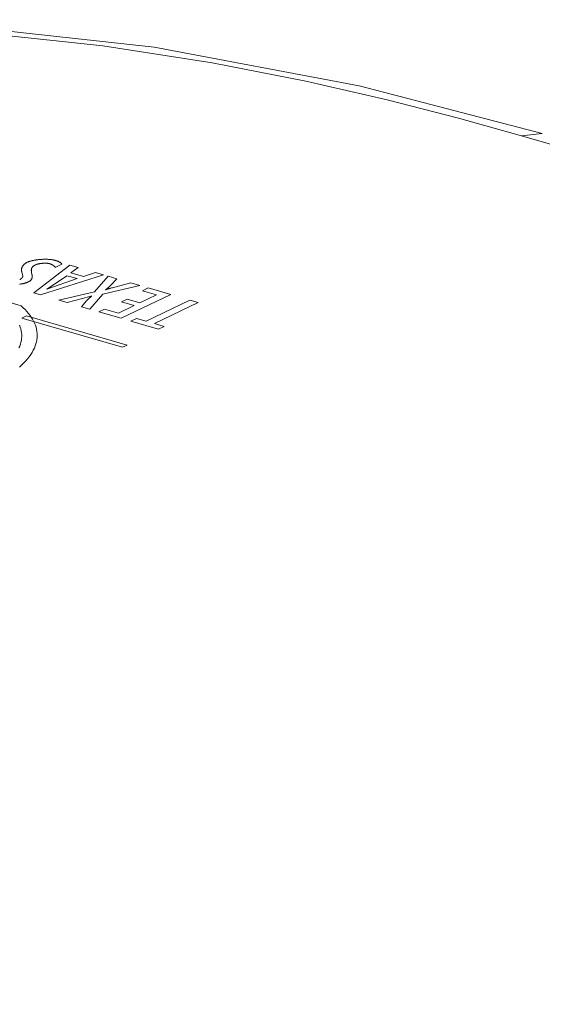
# Model space of a CAD drawing. Header units: millimetres. Extents: x 3925 to 5043, y -86 to 778.
# Tile 152 of 164: x 4817.74 to 4822.77, y 526.25 to 535.73. Entities that reach past the tile are written whole.
import ezdxf

# ---------------------------------------------------------------- set-up
doc = ezdxf.new("R2010")
doc.units = ezdxf.units.MM
doc.header["$LTSCALE"] = 46.255
doc.layers.add('H30K-TOP-COVDXF_CONTINUOUS_LINE', color=7, linetype='CONTINUOUS')

msp = doc.modelspace()

# ---------------------------------------------------------------- linework, layer by layer
at = {"layer": 'H30K-TOP-COVDXF_CONTINUOUS_LINE', "color": 7, "linetype": 'Continuous', "lineweight": 0}
for p, q in [((4822.5716, 534.6149), (4822.7727, 534.6379)), ((4904.7966, 510.6989), (4822.5716, 534.6149)), ((4817.751, 532.9757), (4816.5036, 533.3385)), ((4818.2201, 533.3691), (4817.8741, 533.1016)), ((4818.081, 533.3475), (4818.1448, 533.3783)), ((4818.3014, 533.3454), (4818.2201, 533.3691)), ((4818.2311, 533.2941), (4818.3014, 533.3454)), ((4817.7587, 533.3041), (4817.7673, 533.261)), ((4817.9377, 533.0831), (4818.546, 533.2743)), ((4818.2903, 533.2388), (4818.0001, 533.1362)), ((4818.141, 533.229), (4818.1938, 533.2669)), ((4818.1938, 533.2669), (4818.2903, 533.2388)), ((4818.3517, 533.259), (4818.2311, 533.2941)), ((4818.4671, 533.2973), (4818.3517, 533.259)), ((4818.5902, 533.2614), (4818.46, 533.1123)), ((4818.546, 533.2743), (4818.4671, 533.2973)), ((4818.6723, 533.2376), (4818.5902, 533.2614)), ((4818.6179, 533.1779), (4818.6723, 533.2376)), ((4817.9985, 533.1367), (4818.141, 533.229)), ((4818.5389, 533.0894), (4818.8959, 533.1725)), ((4818.6119, 533.1466), (4818.6066, 533.1451)), ((4818.6172, 533.148), (4818.6119, 533.1466)), ((4818.6225, 533.1494), (4818.6172, 533.148)), ((4818.6306, 533.1515), (4818.6225, 533.1494)), ((4818.809, 533.1978), (4818.6306, 533.1515)), ((4818.8959, 533.1725), (4818.809, 533.1978)), ((4818.9766, 533.1491), (4818.9216, 533.1226)), ((4819.193, 533.0861), (4818.9766, 533.1491)), ((4817.8741, 533.1016), (4817.9377, 533.0831)), ((4818.46, 533.1123), (4818.1139, 533.0319)), ((4818.3446, 533.0468), (4818.432, 533.0721)), ((4818.4123, 532.9451), (4818.5389, 533.0894)), ((4818.7167, 532.8566), (4819.193, 533.0861)), ((4819.0576, 533.083), (4818.8958, 533.0051)), ((4818.9216, 533.1226), (4819.0576, 533.083)), ((4818.1139, 533.0319), (4818.1959, 533.008)), ((4818.1959, 533.008), (4818.3446, 533.0468)), ((4818.3787, 533.0203), (4818.3327, 532.9683)), ((4818.3327, 532.9683), (4818.4123, 532.9451)), ((4818.383, 533.025), (4818.3787, 533.0203)), ((4818.8409, 532.9786), (4818.691, 532.9064)), ((4818.7744, 533.0404), (4818.7194, 533.0139)), ((4818.7194, 533.0139), (4818.8409, 532.9786)), ((4818.8958, 533.0051), (4818.7744, 533.0404)), ((4819.3766, 533.0327), (4818.9551, 532.8296)), ((4819.0356, 532.8062), (4819.4571, 533.0093)), ((4819.4571, 533.0093), (4819.3766, 533.0327)), ((4817.8052, 532.881), (4817.7597, 532.859)), ((4817.7597, 532.859), (4818.7275, 532.5776)), ((4818.773, 532.5995), (4817.8052, 532.881)), ((4818.5551, 532.946), (4818.5002, 532.9195)), ((4818.5002, 532.9195), (4818.7167, 532.8566)), ((4818.691, 532.9064), (4818.5551, 532.946)), ((4818.8642, 532.8561), (4818.8093, 532.8296)), ((4818.8093, 532.8296), (4819.0757, 532.7522)), ((4818.9551, 532.8296), (4818.8642, 532.8561)), ((4819.1305, 532.7786), (4819.0356, 532.8062)), ((4819.0757, 532.7522), (4819.1305, 532.7786)), ((4818.7275, 532.5776), (4818.773, 532.5995))]:
    msp.add_line(p, q, dxfattribs=at)
for points in [[(4822.7727, 534.6379), (4821.0077, 535.0952), (4819.0344, 535.4676), (4817.0381, 535.6852), (4815.0199, 535.7323), (4813.0123, 535.5978), (4811.0612, 535.2844), (4809.1937, 534.8071), (4807.4056, 534.181)], [(4822.5716, 534.6149), (4821.9641, 534.7849), (4821.2785, 534.9604), (4820.4952, 535.1392), (4819.5913, 535.3159), (4818.5396, 535.48), (4817.3036, 535.6138), (4815.837, 535.6864), (4814.1514, 535.6495), (4812.461, 535.4776), (4811.005, 535.2163), (4809.8042, 534.9189), (4808.8095, 534.6148), (4807.9749, 534.3188), (4807.2627, 534.0361), (4806.6407, 533.7664), (4806.0822, 533.5059)], [(4817.8122, 533.3964), (4817.8085, 533.3946), (4817.805, 533.3927), (4817.8016, 533.3908), (4817.7983, 533.3889), (4817.7952, 533.3869), (4817.7922, 533.3849), (4817.7893, 533.3829), (4817.7866, 533.3808), (4817.784, 533.3787), (4817.7815, 533.3766), (4817.7792, 533.3745), (4817.7769, 533.3723), (4817.7748, 533.3701), (4817.7729, 533.3679), (4817.771, 533.3657), (4817.7693, 533.3635), (4817.7676, 533.3612), (4817.7661, 533.359), (4817.7647, 533.3567), (4817.7634, 533.3544), (4817.7622, 533.3521), (4817.7612, 533.3498), (4817.7602, 533.3475), (4817.7593, 533.3452), (4817.7585, 533.3428), (4817.7579, 533.3405), (4817.7573, 533.3382), (4817.7568, 533.3358), (4817.7564, 533.3335), (4817.7561, 533.3312), (4817.7559, 533.3289), (4817.7557, 533.3266), (4817.7557, 533.3243), (4817.7557, 533.322), (4817.7558, 533.3197), (4817.756, 533.3174), (4817.7563, 533.3152), (4817.7566, 533.3129), (4817.757, 533.3107), (4817.7575, 533.3085), (4817.7581, 533.3063), (4817.7587, 533.3041)], [(4818.0791, 533.415), (4818.0752, 533.4161), (4818.0713, 533.4171), (4818.0672, 533.418), (4818.0629, 533.4189), (4818.0585, 533.4197), (4818.0541, 533.4205), (4818.0494, 533.4212), (4818.0447, 533.4218), (4818.0399, 533.4224), (4818.035, 533.4229), (4818.03, 533.4234), (4818.0249, 533.4238), (4818.0197, 533.4242), (4818.0145, 533.4245), (4818.0091, 533.4247), (4818.0038, 533.4249), (4817.9983, 533.4251), (4817.9928, 533.4252), (4817.9873, 533.4252), (4817.9817, 533.4252), (4817.9761, 533.4251), (4817.9705, 533.425), (4817.9649, 533.4248), (4817.9592, 533.4246), (4817.9535, 533.4243), (4817.9479, 533.424), (4817.9422, 533.4236), (4817.9365, 533.4232), (4817.9309, 533.4227), (4817.9253, 533.4222), (4817.9197, 533.4216), (4817.9141, 533.421), (4817.9086, 533.4204), (4817.9031, 533.4196), (4817.8977, 533.4189), (4817.8923, 533.4181), (4817.887, 533.4172), (4817.8818, 533.4164), (4817.8766, 533.4154), (4817.8715, 533.4144), (4817.8665, 533.4134), (4817.8616, 533.4124), (4817.8568, 533.4113), (4817.8521, 533.4101), (4817.8475, 533.4089), (4817.8431, 533.4077), (4817.8387, 533.4064), (4817.8345, 533.4051), (4817.8304, 533.4038), (4817.8265, 533.4024), (4817.8227, 533.4009), (4817.819, 533.3995), (4817.8155, 533.398), (4817.8122, 533.3964)], [(4817.8532, 533.2946), (4817.8527, 533.2974), (4817.8522, 533.3002), (4817.8517, 533.3029), (4817.8513, 533.3057), (4817.8509, 533.3085), (4817.8506, 533.3113), (4817.8504, 533.314), (4817.8502, 533.3168), (4817.8502, 533.3195), (4817.8503, 533.3222), (4817.8505, 533.3249), (4817.8508, 533.3276), (4817.8512, 533.3302), (4817.8518, 533.3329), (4817.8526, 533.3355), (4817.8535, 533.3381), (4817.8545, 533.3406), (4817.8558, 533.3432), (4817.8573, 533.3457), (4817.8589, 533.3482), (4817.8608, 533.3506), (4817.8629, 533.3531), (4817.8652, 533.3555), (4817.8678, 533.3578), (4817.8706, 533.3602), (4817.8737, 533.3624), (4817.8771, 533.3647), (4817.8807, 533.3669), (4817.8846, 533.3691), (4817.8889, 533.3712)], [(4817.8889, 533.3712), (4817.8906, 533.372), (4817.8923, 533.3728), (4817.8942, 533.3735), (4817.8961, 533.3743), (4817.8981, 533.375), (4817.9001, 533.3757), (4817.9022, 533.3764), (4817.9044, 533.377), (4817.9067, 533.3777), (4817.909, 533.3783), (4817.9114, 533.3789), (4817.9138, 533.3795), (4817.9162, 533.3801), (4817.9187, 533.3807), (4817.9213, 533.3812), (4817.9239, 533.3817), (4817.9265, 533.3822), (4817.9292, 533.3827), (4817.9319, 533.3832), (4817.9346, 533.3836), (4817.9374, 533.384), (4817.9401, 533.3844), (4817.9429, 533.3848), (4817.9457, 533.3851), (4817.9486, 533.3854), (4817.9514, 533.3857), (4817.9543, 533.386), (4817.9571, 533.3862), (4817.96, 533.3865), (4817.9628, 533.3867), (4817.9657, 533.3868), (4817.9686, 533.387), (4817.9714, 533.3871), (4817.9742, 533.3872), (4817.977, 533.3873), (4817.9799, 533.3873), (4817.9826, 533.3874), (4817.9854, 533.3873), (4817.9881, 533.3873), (4817.9908, 533.3872), (4817.9935, 533.3871), (4817.9962, 533.387), (4817.9988, 533.3869), (4818.0013, 533.3867), (4818.0038, 533.3865), (4818.0063, 533.3862), (4818.0087, 533.3859), (4818.0111, 533.3856), (4818.0134, 533.3853), (4818.0157, 533.3849), (4818.0179, 533.3845), (4818.0201, 533.3841), (4818.0221, 533.3836), (4818.0241, 533.3831), (4818.0261, 533.3826)], [(4818.0261, 533.3826), (4818.0285, 533.3818), (4818.0309, 533.3811), (4818.0333, 533.3803), (4818.0356, 533.3795), (4818.0378, 533.3786), (4818.04, 533.3778), (4818.0421, 533.3769), (4818.0441, 533.376), (4818.0462, 533.375), (4818.0481, 533.3741), (4818.05, 533.3731), (4818.0519, 533.3721), (4818.0537, 533.3711), (4818.0554, 533.3701), (4818.0571, 533.3691), (4818.0588, 533.368), (4818.0604, 533.367), (4818.062, 533.3659), (4818.0635, 533.3648), (4818.0649, 533.3637), (4818.0664, 533.3626), (4818.0677, 533.3615), (4818.0691, 533.3603), (4818.0703, 533.3592), (4818.0716, 533.358), (4818.0728, 533.3569), (4818.074, 533.3557), (4818.0751, 533.3546), (4818.0762, 533.3534), (4818.0772, 533.3522), (4818.0782, 533.351), (4818.0792, 533.3499), (4818.0801, 533.3487), (4818.081, 533.3475)], [(4818.1448, 533.3783), (4818.144, 533.3796), (4818.143, 533.3809), (4818.142, 533.3823), (4818.1408, 533.3836), (4818.1396, 533.3849), (4818.1383, 533.3862), (4818.1369, 533.3874), (4818.1354, 533.3887), (4818.1339, 533.3899), (4818.1323, 533.3912), (4818.1306, 533.3924), (4818.1288, 533.3936), (4818.127, 533.3948), (4818.1251, 533.396), (4818.1231, 533.3971), (4818.1211, 533.3983), (4818.119, 533.3994), (4818.1169, 533.4005), (4818.1147, 533.4016), (4818.1124, 533.4027), (4818.1101, 533.4037), (4818.1078, 533.4048), (4818.1054, 533.4058), (4818.1029, 533.4068), (4818.1004, 533.4078), (4818.0979, 533.4088), (4818.0953, 533.4097), (4818.0927, 533.4107), (4818.09, 533.4116), (4818.0873, 533.4125), (4818.0846, 533.4133), (4818.0819, 533.4142), (4818.0791, 533.415)], [(4817.7673, 533.261), (4817.7673, 533.2601), (4817.7672, 533.2591), (4817.767, 533.2581), (4817.7668, 533.2571), (4817.7665, 533.2561), (4817.7662, 533.2551), (4817.7658, 533.2541), (4817.7654, 533.2531), (4817.7649, 533.2521), (4817.7643, 533.2511), (4817.7637, 533.2501), (4817.7631, 533.2491), (4817.7624, 533.2481), (4817.7616, 533.2471), (4817.7608, 533.2461), (4817.76, 533.2451), (4817.7591, 533.2441), (4817.7581, 533.2431), (4817.7571, 533.2421), (4817.756, 533.2412), (4817.7549, 533.2402), (4817.7538, 533.2393), (4817.7526, 533.2383), (4817.7513, 533.2374), (4817.75, 533.2365), (4817.7487, 533.2356), (4817.7473, 533.2347), (4817.7459, 533.2338), (4817.7444, 533.2329), (4817.7429, 533.232), (4817.7413, 533.2312), (4817.7397, 533.2304), (4817.738, 533.2295)], [(4817.8198, 533.2067), (4817.824, 533.2089), (4817.828, 533.211), (4817.8316, 533.2133), (4817.835, 533.2155), (4817.838, 533.2178), (4817.8409, 533.2201), (4817.8434, 533.2225), (4817.8458, 533.2249), (4817.8479, 533.2273), (4817.8497, 533.2298), (4817.8514, 533.2323), (4817.8529, 533.2348), (4817.8541, 533.2373), (4817.8552, 533.2399), (4817.8561, 533.2425), (4817.8569, 533.2451), (4817.8575, 533.2477), (4817.8579, 533.2504), (4817.8582, 533.2531), (4817.8584, 533.2558), (4817.8585, 533.2585), (4817.8584, 533.2612), (4817.8583, 533.2639), (4817.8581, 533.2667), (4817.8578, 533.2695), (4817.8574, 533.2722), (4817.857, 533.275), (4817.8565, 533.2778), (4817.856, 533.2806), (4817.8555, 533.2834), (4817.8532, 533.2946)], [(4817.7372, 533.1847), (4817.7424, 533.1855), (4817.7475, 533.1863), (4817.7526, 533.1872), (4817.7576, 533.1881), (4817.7625, 533.1891), (4817.7673, 533.1901), (4817.772, 533.1912), (4817.7767, 533.1923), (4817.7812, 533.1934), (4817.7856, 533.1946), (4817.79, 533.1958), (4817.7942, 533.197), (4817.7983, 533.1983), (4817.8022, 533.1996), (4817.806, 533.201), (4817.8097, 533.2024), (4817.8132, 533.2038), (4817.8166, 533.2052), (4817.8198, 533.2067)], [(4818.5641, 533.1314), (4818.5672, 533.1334), (4818.5703, 533.1354), (4818.5733, 533.1374), (4818.5762, 533.1394), (4818.579, 533.1415), (4818.5817, 533.1436), (4818.5844, 533.1457), (4818.587, 533.1477), (4818.5895, 533.1499), (4818.5919, 533.152), (4818.5943, 533.1541), (4818.5967, 533.1562), (4818.599, 533.1584), (4818.6012, 533.1605), (4818.6034, 533.1627), (4818.6056, 533.1649), (4818.6077, 533.167), (4818.6098, 533.1692), (4818.6119, 533.1714), (4818.6139, 533.1736), (4818.6179, 533.1779)], [(4818.6066, 533.1451), (4818.604, 533.1443), (4818.6014, 533.1436), (4818.5988, 533.1428), (4818.5962, 533.142), (4818.5937, 533.1413), (4818.5912, 533.1405), (4818.5887, 533.1397), (4818.5863, 533.1388), (4818.5838, 533.138), (4818.5814, 533.1372), (4818.5791, 533.1363), (4818.5767, 533.1355), (4818.5745, 533.1346), (4818.5722, 533.1337), (4818.57, 533.1328), (4818.5678, 533.1318), (4818.5657, 533.1309)], [(4818.4337, 533.0716), (4818.4305, 533.0694), (4818.4274, 533.0672), (4818.4245, 533.0649), (4818.4216, 533.0626), (4818.4187, 533.0603), (4818.416, 533.058), (4818.4133, 533.0557), (4818.4107, 533.0534), (4818.4081, 533.0511), (4818.4057, 533.0487), (4818.4032, 533.0464), (4818.4008, 533.044), (4818.3985, 533.0416), (4818.3962, 533.0393), (4818.3939, 533.0369), (4818.3917, 533.0345), (4818.3894, 533.0322), (4818.3873, 533.0298), (4818.383, 533.025)], [(4817.7353, 532.3874), (4817.757, 532.4071), (4817.7774, 532.4269), (4817.7963, 532.447), (4817.8138, 532.4671), (4817.8299, 532.4874), (4817.8445, 532.5078), (4817.8576, 532.5283), (4817.8692, 532.5489), (4817.8793, 532.5696), (4817.8878, 532.5902), (4817.8945, 532.6104), (4817.8998, 532.6306), (4817.9036, 532.6507), (4817.9059, 532.6709), (4817.9067, 532.6909), (4817.9061, 532.711), (4817.9041, 532.7309), (4817.9006, 532.7508), (4817.8957, 532.7705), (4817.8894, 532.7901), (4817.8816, 532.8096), (4817.8725, 532.8289), (4817.8621, 532.8481), (4817.8502, 532.867), (4817.837, 532.8857), (4817.8225, 532.9042), (4817.8066, 532.9225), (4817.7893, 532.9405), (4817.7708, 532.9582), (4817.751, 532.9757)], [(4817.7369, 532.7908), (4817.7437, 532.7729), (4817.7491, 532.755), (4817.7533, 532.7369), (4817.7562, 532.7187), (4817.7577, 532.7004), (4817.758, 532.6821), (4817.7568, 532.6637), (4817.7543, 532.6453), (4817.7505, 532.6269), (4817.7453, 532.6085), (4817.7387, 532.59), (4817.7309, 532.572)]]:
    msp.add_lwpolyline(points, dxfattribs=at)

doc.saveas('drawing.dxf')
